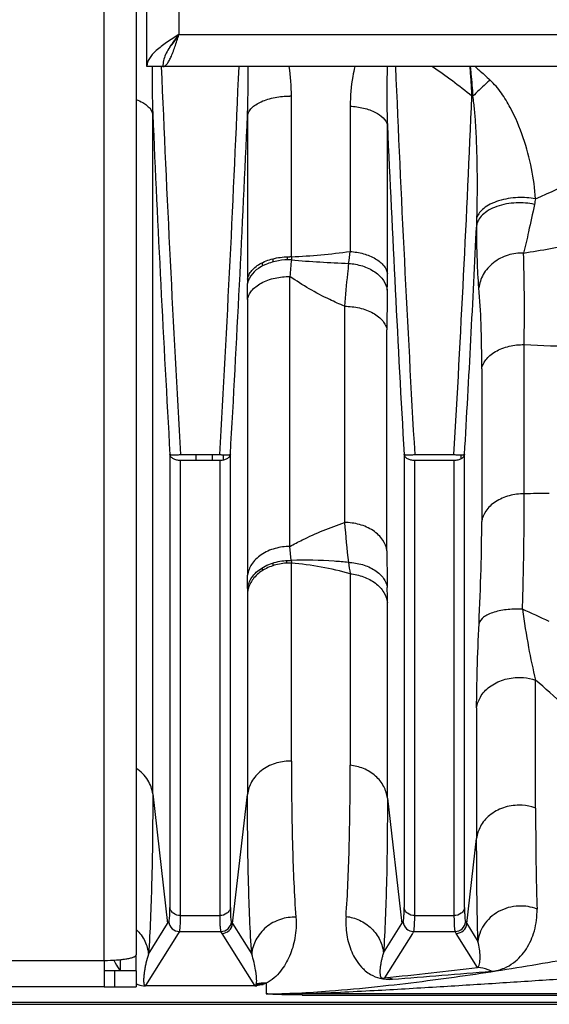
# Model space of a CAD drawing. Extents: x -1490 to 1181, y 8 to 1663.
# Tile 9 of 72: x -511 to -461, y 164 to 257. Entities that reach past the tile are written whole.
import ezdxf

# ---------------------------------------------------------------- set-up
doc = ezdxf.new("R2010")
doc.units = 0
doc.header["$LTSCALE"] = 65.395
doc.layers.get('0').update_dxf_attribs({"linetype": 'CONTINUOUS'})

msp = doc.modelspace()

# ---------------------------------------------------------------- linework, layer by layer
at = {"color": 6, "linetype": 'CONTINUOUS'}
for p, q in [((-498.572, 252.192), (-498.572, 416.192)), ((-499.572, 298.934), (-499.572, 168.734)), ((-363.572, 252.192), (-498.572, 252.192)), ((-499.572, 167.234), (-501.572, 167.234)), ((-499.572, 167.234), (-499.572, 165.734)), ((-502.572, 165.734), (-701.572, 165.734)), ((-501.572, 165.734), (-499.572, 165.734)), ((-692.174, 164.089), (-404.572, 164.089))]:
    msp.add_line(p, q, dxfattribs=at)
at = {"color": 9, "linetype": 'CONTINUOUS'}
for p, q in [((-495.572, 413.192), (-495.572, 255.192)), ((-502.572, 168.213), (-502.572, 298.934)), ((-495.572, 255.192), (-366.572, 255.192)), ((-484.995, 234.329), (-484.995, 249.412)), ((-479.475, 248.479), (-479.475, 234.821)), ((-498.026, 183.848), (-498.026, 247.711)), ((-489.122, 247.617), (-489.122, 232.214)), ((-475.981, 232.738), (-475.981, 246.683)), ((-486.732, 234.136), (-486.732, 233.829)), ((-485.379, 234.024), (-485.379, 234.326)), ((-487.727, 233.447), (-487.727, 233.772)), ((-485.137, 207.104), (-485.137, 232.474)), ((-489.118, 230.325), (-489.118, 204.403)), ((-480.006, 229.671), (-480.006, 209.353)), ((-476.026, 206.707), (-476.026, 227.456)), ((-463.137, 212.049), (-463.137, 226.074)), ((-467.118, 223.782), (-467.118, 209.454)), ((-496.412, 215.746), (-496.412, 173.186)), ((-493.953, 215.174), (-493.953, 215.738)), ((-492.412, 215.183), (-492.412, 215.738)), ((-491.417, 215.724), (-491.417, 215.215)), ((-490.732, 173.186), (-490.732, 215.746)), ((-474.412, 215.746), (-474.412, 173.186)), ((-469.055, 215.346), (-469.045, 215.718)), ((-469.055, 215.338), (-469.044, 215.712)), ((-468.732, 173.186), (-468.732, 215.746)), ((-495.417, 172.422), (-495.417, 215.183)), ((-491.727, 215.183), (-491.727, 172.422)), ((-473.417, 172.422), (-473.417, 215.183)), ((-469.727, 215.183), (-469.727, 172.422)), ((-485.007, 205.794), (-485.137, 207.104)), ((-486.732, 205.556), (-486.732, 205.299)), ((-485.415, 205.531), (-485.415, 205.788)), ((-484.995, 186.93), (-484.995, 205.547)), ((-487.727, 204.83), (-487.727, 205.105)), ((-479.475, 204.538), (-479.475, 186.551)), ((-489.122, 202.824), (-489.122, 183.812)), ((-475.981, 183.456), (-475.981, 201.821)), ((-462.06, 182.524), (-462.06, 194.549)), ((-467.598, 191.928), (-467.598, 179.677)), ((-498.026, 183.848), (-496.623, 171.667)), ((-490.521, 171.667), (-489.122, 183.812)), ((-475.981, 183.456), (-474.623, 171.667)), ((-468.521, 171.667), (-467.598, 179.677)), ((-495.417, 172.422), (-491.727, 172.422)), ((-473.417, 172.422), (-469.727, 172.422)), ((-498.423, 168.796), (-496.623, 171.667)), ((-490.521, 171.667), (-488.731, 168.812)), ((-476.349, 168.913), (-474.623, 171.667)), ((-468.521, 171.667), (-467.474, 169.996)), ((-495.628, 170.755), (-498.699, 165.856)), ((-495.517, 170.93), (-495.628, 170.755)), ((-495.517, 170.93), (-491.627, 170.93)), ((-491.516, 170.755), (-491.627, 170.93)), ((-488.445, 165.856), (-491.516, 170.755)), ((-473.628, 170.755), (-476.245, 166.581)), ((-473.517, 170.93), (-473.628, 170.755)), ((-473.517, 170.93), (-469.627, 170.93)), ((-469.516, 170.755), (-469.627, 170.93)), ((-467.504, 167.547), (-469.516, 170.755)), ((-518.6, 168.213), (-502.572, 168.213)), ((-487.373, 166.081), (-487.373, 165.077)), ((-404.572, 165.088), (-483.98, 165.088)), ((-483.98, 164.963), (-483.98, 165.088)), ((-483.98, 164.963), (-404.572, 164.963)), ((-692.174, 164.296), (-404.572, 164.296))]:
    msp.add_line(p, q, dxfattribs=at)
at = {"color": 2, "linetype": 'CONTINUOUS'}
for p, q in [((-495.414, 215.738), (-491.729, 215.738)), ((-473.415, 215.738), (-469.727, 215.738)), ((-491.727, 215.183), (-495.417, 215.183)), ((-469.727, 215.183), (-473.417, 215.183)), ((-499.572, 167.234), (-499.572, 168.734)), ((-502.572, 168.213), (-502.572, 165.734)), ((-501.072, 168.283), (-501.072, 167.234)), ((-501.572, 167.234), (-502.572, 167.234)), ((-501.572, 165.734), (-501.572, 167.234)), ((-502.572, 165.734), (-501.572, 165.734)), ((-498.699, 165.856), (-488.445, 165.856)), ((-498.699, 165.828), (-498.699, 165.856)), ((-488.445, 165.828), (-498.699, 165.828)), ((-488.307, 165.962), (-487.654, 165.962)), ((-488.294, 165.999), (-488.291, 166.006)), ((-487.569, 165.994), (-488.291, 165.994))]:
    msp.add_line(p, q, dxfattribs=at)
at = {"color": 9, "linetype": 'CONTINUOUS'}
for centre, radius, start, end in [((-406.352, 251.04), 91.735, 179.28012, 182.0799), ((1890.923, 352.241), 2390.242, 182.399082, 183.273855), ((-2878.007, 352.238), 2390.182, 356.726137, 357.601078), ((-502.997, 249.406), 18.002, 0.01857, 8.90229), ((1913.062, 352.247), 2390.38, 182.398949, 183.273817), ((-459.812, 249.457), 8.48, 168.03238, 168.93247), ((-485.141, 241.395), 8.019, 88.95468, 90.00012), ((-2884.665, 353.734), 2418.877, 356.729524, 357.527993), ((1937.102, 354.675), 2437.476, 182.515135, 183.26747), ((-2925.226, 354.727), 2438.458, 356.732632, 357.48247), ((1969.798, 355.239), 2448.187, 182.541414, 183.266383), ((-557.883, 240.709), 90.351, 357.83958, 358.29148), ((-3014.58, 360.722), 2549.972, 356.740748, 357.225801), ((-476.89, 322.61), 88.998, 278.85177, 282.14661), ((-487.421, 292.752), 58.474, 272.37746, 277.80954), ((-511.538, 238.523), 32.276, 351.41172, 353.41385), ((0.128, 192.3), 486.925, 175.08282, 175.26738), ((-476.292, 330.753), 97.108, 264.85211, 268.03369), ((-567.43, 232.718), 91.449, 359.04437, 0.01235), ((-837.256, 230.309), 348.138, 0.00257, 0.24668), ((-261.97, 227.471), 214.056, 179.00367, 180.00404), ((-458.192, 305.921), 80, 266.45582, 270.01944), ((-460.787, 127.55), 84.532, 89.99097, 91.59339), ((-369.967, 218.164), 110.392, 184.57775, 186.53012), ((-281.583, 206.785), 194.444, 180.02288, 181.03766), ((-63.65, 269.913), 420.933, 188.78718, 188.93477), ((-748.717, 204.459), 259.599, 359.71475, 359.98775), ((-564.078, 201.736), 88.097, 0.05566, 0.99398), ((-490.893, 137.605), 69.332, 64.25121, 66.53774), ((-485.141, 182.314), 4.618, 88.18458, 90.00002), ((-462.155, 149.99), 40.718, 147.54174, 147.83401), ((-495.514, 171.932), 1.002, 185.15611, 269.8241), ((-491.63, 171.932), 1.002, 270.1759, 354.84389), ((-524.996, 149.985), 40.726, 32.16602, 32.45822), ((-440.155, 149.99), 40.718, 147.54174, 147.83401), ((-473.514, 171.932), 1.002, 185.15611, 269.8241), ((-469.63, 171.932), 1.002, 270.1759, 354.84389), ((-502.996, 149.985), 40.726, 32.16602, 32.45822), ((-529.472, 688.438), 524.564, 275.82377, 276.78427), ((-673.342, 2685.383), 2526.692, 274.490568, 274.702447), ((-485.986, 258.297), 93.23, 269.14784, 271.23324)]:
    msp.add_arc(centre, radius, start, end, dxfattribs=at)
at = {"color": 2, "linetype": 'CONTINUOUS'}
for centre, radius, start, end in [((-467.43, 263.687), 14.295, 267.56157, 267.88634), ((-485.141, 227.524), 6.807, 88.76866, 90.00033), ((-431.097, 232.273), 53.937, 177.8161, 178.12582), ((-392.448, 232.212), 96.673, 179.9986, 180.23946), ((-487.322, 231.471), 1.833, 152.49283, 158.37816), ((-485.141, 200.263), 5.286, 88.414, 90.00008), ((-460.006, 206.866), 25.023, 182.45689, 183.02208), ((-420.223, 202.822), 68.898, 179.71346, 179.99862), ((-486.805, 202.517), 2.336, 167.48022, 172.47658), ((-486.749, 202.505), 2.394, 162.56306, 167.47761), ((-488.437, 167.782), 1.955, 269.77823, 271.0461), ((-488.449, 168.39), 2.562, 271.05717, 274.27314), ((-487.535, 162.403), 3.682, 87.47508, 101.8593)]:
    msp.add_arc(centre, radius, start, end, dxfattribs=at)
at = {"color": 6, "linetype": 'CONTINUOUS'}
for centre in [(-491.519, 171.757), (-469.519, 171.757)]:
    msp.add_arc(centre, 1.002, 270.16428, 354.81203, dxfattribs=at)
for points, knots in [([(-495.572, 255.192), (-495.957, 254.947), (-496.688, 254.482), (-497.532, 253.862), (-498.061, 253.341), (-498.347, 252.966), (-498.529, 252.584), (-498.572, 252.319), (-498.572, 252.192)], [0, 0, 0, 0, 0.3126, 0.592696, 0.71328, 0.819587, 0.91351, 1, 1, 1, 1]), ([(-497.072, 252.192), (-497.006, 252.192), (-496.857, 252.246), (-496.672, 252.436), (-496.489, 252.718), (-496.307, 253.091), (-496.124, 253.543), (-495.871, 254.25), (-495.694, 254.809), (-495.572, 255.192)], [0, 0, 0, 0, 0.056811, 0.130246, 0.227171, 0.348097, 0.490512, 0.650233, 1, 1, 1, 1]), ([(-502.572, 168.213), (-502.189, 168.213), (-501.632, 168.23), (-500.925, 168.294), (-500.475, 168.357), (-500.105, 168.432), (-499.855, 168.507), (-499.706, 168.577), (-499.62, 168.633), (-499.572, 168.695), (-499.572, 168.734)], [0, 0, 0, 0, 0.36868, 0.535858, 0.683236, 0.805628, 0.899181, 0.934564, 0.962499, 1, 1, 1, 1])]:
    msp.add_open_spline(points, degree=3, knots=knots, dxfattribs=at)
at = {"color": 2, "linetype": 'CONTINUOUS'}
for points, knots in [([(-495.572, 255.192), (-495.766, 254.945), (-496.101, 254.52), (-496.526, 253.898), (-496.828, 253.337), (-497.025, 252.769), (-497.072, 252.381), (-497.072, 252.192)], [0, 0, 0, 0, 0.276422, 0.474701, 0.660685, 0.834282, 1, 1, 1, 1]), ([(-496.443, 254.006), (-496.279, 254.163), (-495.977, 254.556), (-495.714, 254.97), (-495.572, 255.192)], [0, 0, 0, 0, 0.463084, 1, 1, 1, 1]), ([(-468.039, 249.405), (-468.062, 249.879), (-468.11, 250.809), (-468.176, 251.738), (-468.212, 252.193)], [0, 0, 0, 0, 0.509925, 1, 1, 1, 1]), ([(-468.2, 252.193), (-468.176, 251.968), (-468.083, 251.039), (-468.009, 250.108), (-467.957, 249.402)], [0, 0, 0, 0, 0.241936, 1, 1, 1, 1]), ([(-489.122, 232.214), (-489.097, 232.361), (-488.995, 232.659), (-488.716, 233.065), (-488.318, 233.43), (-487.624, 233.866), (-486.55, 234.234), (-485.624, 234.33), (-485.141, 234.33)], [0, 0, 0, 0, 0.092431, 0.192597, 0.303354, 0.425601, 0.700151, 1, 1, 1, 1]), ([(-485.005, 234.037), (-485.41, 234.045), (-486.234, 233.982), (-487.658, 233.589), (-488.64, 232.911), (-488.948, 232.317)], [0, 0, 0, 0, 0.272532, 0.549605, 1, 1, 1, 1]), ([(-489.027, 232.146), (-489.038, 232.118), (-489.078, 232.008), (-489.107, 231.894), (-489.121, 231.808)], [0, 0, 0, 0, 0.258464, 1, 1, 1, 1]), ([(-496.412, 215.746), (-496.404, 215.739), (-496.371, 215.733), (-496.308, 215.725), (-496.211, 215.72), (-496.084, 215.717), (-495.931, 215.718), (-495.705, 215.723), (-495.531, 215.731), (-495.414, 215.738)], [0, 0, 0, 0, 0.031274, 0.094656, 0.19263, 0.322003, 0.477189, 0.648605, 1, 1, 1, 1]), ([(-495.417, 215.183), (-495.537, 215.183), (-495.77, 215.209), (-496.081, 215.323), (-496.315, 215.501), (-496.399, 215.666), (-496.412, 215.746)], [0, 0, 0, 0, 0.295734, 0.568324, 0.802423, 1, 1, 1, 1]), ([(-491.729, 215.738), (-491.612, 215.731), (-491.438, 215.723), (-491.212, 215.718), (-491.06, 215.717), (-490.933, 215.72), (-490.835, 215.725), (-490.773, 215.733), (-490.74, 215.739), (-490.732, 215.746)], [0, 0, 0, 0, 0.351421, 0.52284, 0.678023, 0.807391, 0.905356, 0.968732, 1, 1, 1, 1]), ([(-490.732, 215.746), (-490.745, 215.666), (-490.829, 215.501), (-491.063, 215.323), (-491.373, 215.209), (-491.606, 215.183), (-491.727, 215.183)], [0, 0, 0, 0, 0.197577, 0.431676, 0.704266, 1, 1, 1, 1]), ([(-474.412, 215.746), (-474.404, 215.739), (-474.371, 215.733), (-474.308, 215.725), (-474.211, 215.72), (-474.084, 215.717), (-473.932, 215.718), (-473.706, 215.723), (-473.532, 215.731), (-473.415, 215.738)], [0, 0, 0, 0, 0.031271, 0.094645, 0.192604, 0.321962, 0.477137, 0.648554, 1, 1, 1, 1]), ([(-473.417, 215.183), (-473.537, 215.183), (-473.77, 215.209), (-474.081, 215.323), (-474.315, 215.501), (-474.399, 215.666), (-474.412, 215.746)], [0, 0, 0, 0, 0.295734, 0.568324, 0.802423, 1, 1, 1, 1]), ([(-468.732, 215.746), (-468.745, 215.666), (-468.829, 215.501), (-469.063, 215.323), (-469.373, 215.209), (-469.606, 215.183), (-469.727, 215.183)], [0, 0, 0, 0, 0.197577, 0.431676, 0.704266, 1, 1, 1, 1]), ([(-469.727, 215.738), (-469.611, 215.731), (-469.437, 215.723), (-469.211, 215.718), (-469.059, 215.717), (-468.932, 215.72), (-468.835, 215.725), (-468.773, 215.733), (-468.74, 215.739), (-468.732, 215.746)], [0, 0, 0, 0, 0.351669, 0.52309, 0.678221, 0.807513, 0.905409, 0.968742, 1, 1, 1, 1]), ([(-489.121, 203.167), (-489.072, 203.526), (-488.753, 204.295), (-487.773, 205.174), (-486.456, 205.706), (-485.485, 205.806), (-485.007, 205.794)], [0, 0, 0, 0, 0.206165, 0.452944, 0.728559, 1, 1, 1, 1]), ([(-485.141, 205.549), (-485.583, 205.549), (-486.449, 205.441), (-487.623, 204.967), (-488.543, 204.223), (-488.927, 203.56), (-489.033, 203.222)], [0, 0, 0, 0, 0.2749, 0.537418, 0.779227, 1, 1, 1, 1]), ([(-488.445, 165.856), (-488.412, 165.856), (-488.361, 165.874), (-488.317, 165.935), (-488.301, 165.974), (-488.294, 165.999)], [0, 0, 0, 0, 0.439225, 0.645548, 1, 1, 1, 1]), ([(-487.373, 166.081), (-487.479, 166.029), (-487.763, 165.91), (-488.069, 165.849), (-488.258, 165.835)], [0, 0, 0, 0, 0.383653, 1, 1, 1, 1])]:
    msp.add_open_spline(points, degree=3, knots=knots, dxfattribs=at)
at = {"color": 9, "linetype": 'CONTINUOUS'}
for points, knots in [([(-489.122, 247.617), (-489.108, 247.999), (-489.064, 249.523), (-489.053, 251.049), (-489.068, 252.192)], [0, 0, 0, 0, 0.25057, 1, 1, 1, 1]), ([(-479.034, 252.192), (-479.111, 251.889), (-479.373, 250.668), (-479.475, 249.415), (-479.475, 248.479)], [0, 0, 0, 0, 0.250839, 1, 1, 1, 1]), ([(-475.989, 252.192), (-476.03, 251.286), (-476.053, 249.448), (-476.014, 247.612), (-475.981, 246.683)], [0, 0, 0, 0, 0.493939, 1, 1, 1, 1]), ([(-467.745, 252.192), (-467.628, 252.09), (-467.153, 251.673), (-466.684, 251.25), (-466.335, 250.926)], [0, 0, 0, 0, 0.247152, 1, 1, 1, 1]), ([(-466.335, 250.926), (-466.473, 250.806), (-467.027, 250.312), (-467.563, 249.798), (-467.957, 249.402)], [0, 0, 0, 0, 0.246904, 1, 1, 1, 1]), ([(-462.077, 239.766), (-462.123, 240.72), (-462.385, 242.664), (-463.168, 245.55), (-464.162, 247.923), (-465.251, 249.726), (-465.939, 250.558), (-466.335, 250.926)], [0, 0, 0, 0, 0.235673, 0.481371, 0.735927, 0.866758, 1, 1, 1, 1]), ([(-499.572, 249.094), (-499.36, 249.013), (-499.017, 248.854), (-498.595, 248.568), (-498.241, 248.23), (-498.067, 247.916), (-498.026, 247.711)], [0, 0, 0, 0, 0.31647, 0.525272, 0.70719, 1, 1, 1, 1]), ([(-489.122, 247.617), (-489.098, 247.735), (-489.001, 247.983), (-488.732, 248.324), (-488.334, 248.639), (-487.819, 248.918), (-487.209, 249.14), (-486.313, 249.354), (-485.609, 249.414), (-485.141, 249.414)], [0, 0, 0, 0, 0.07764, 0.168974, 0.278021, 0.404639, 0.546276, 0.697189, 1, 1, 1, 1]), ([(-467.572, 238.015), (-467.543, 238.985), (-467.515, 240.931), (-467.543, 243.361), (-467.607, 245.297), (-467.679, 246.721), (-467.782, 248.089), (-467.883, 248.978), (-467.957, 249.402)], [0, 0, 0, 0, 0.25533, 0.511803, 0.639169, 0.764829, 0.886885, 1, 1, 1, 1]), ([(-479.475, 248.479), (-479.054, 248.454), (-478.43, 248.367), (-477.639, 248.131), (-476.78, 247.773), (-476.088, 247.221), (-475.981, 246.683)], [0, 0, 0, 0, 0.308008, 0.458427, 0.599106, 1, 1, 1, 1]), ([(-462.077, 239.766), (-459.284, 240.967), (-454.027, 243.605), (-449.073, 246.769), (-446.767, 248.405)], [0, 0, 0, 0, 0.518213, 1, 1, 1, 1]), ([(-462.077, 239.766), (-462.618, 239.869), (-463.787, 239.941), (-465.228, 239.711), (-466.291, 239.292), (-467.04, 238.835), (-467.462, 238.352), (-467.572, 238.014)], [0, 0, 0, 0, 0.269419, 0.568968, 0.706963, 0.825988, 1, 1, 1, 1]), ([(-462.17, 239.239), (-462.727, 239.362), (-463.928, 239.457), (-465.405, 239.204), (-466.457, 238.731), (-467.049, 238.299), (-467.437, 237.818), (-467.568, 237.467), (-467.596, 237.303)], [0, 0, 0, 0, 0.2736, 0.572049, 0.707565, 0.823955, 0.920146, 1, 1, 1, 1]), ([(-462.17, 239.239), (-462.347, 238.384), (-462.676, 236.859), (-463.029, 235.339), (-463.195, 234.672)], [0, 0, 0, 0, 0.559402, 1, 1, 1, 1]), ([(-467.384, 231.396), (-467.461, 232.253), (-467.558, 234.222), (-467.591, 236.193), (-467.596, 237.303)], [0, 0, 0, 0, 0.436595, 1, 1, 1, 1]), ([(-479.475, 234.821), (-479.055, 234.791), (-478.234, 234.655), (-477.285, 234.281), (-476.668, 233.849), (-476.232, 233.413), (-476.027, 233.005), (-475.981, 232.738)], [0, 0, 0, 0, 0.292198, 0.573312, 0.699178, 0.812074, 1, 1, 1, 1]), ([(-463.195, 234.672), (-463.683, 234.684), (-464.699, 234.546), (-466.061, 233.852), (-467.043, 232.742), (-467.339, 231.83), (-467.384, 231.396)], [0, 0, 0, 0, 0.252831, 0.519797, 0.774479, 1, 1, 1, 1]), ([(-463.137, 226.074), (-463.114, 227.673), (-463.099, 230.539), (-463.149, 233.405), (-463.195, 234.672)], [0, 0, 0, 0, 0.557884, 1, 1, 1, 1]), ([(-479.624, 233.703), (-479.663, 233.379), (-479.817, 232.037), (-479.933, 230.692), (-480.006, 229.671)], [0, 0, 0, 0, 0.241755, 1, 1, 1, 1]), ([(-479.624, 233.703), (-479.187, 233.672), (-478.322, 233.513), (-477.334, 233.056), (-476.698, 232.535), (-476.241, 231.996), (-476.039, 231.511), (-475.994, 231.195)], [0, 0, 0, 0, 0.278265, 0.55323, 0.680281, 0.797303, 1, 1, 1, 1]), ([(-489.118, 230.319), (-489.094, 230.458), (-489.001, 230.748), (-488.735, 231.159), (-488.337, 231.54), (-487.821, 231.876), (-487.208, 232.144), (-486.314, 232.402), (-485.606, 232.474), (-485.137, 232.474)], [0, 0, 0, 0, 0.087295, 0.185969, 0.298924, 0.425883, 0.564684, 0.710496, 1, 1, 1, 1]), ([(-480.006, 229.671), (-480.477, 229.871), (-482.255, 230.673), (-483.96, 231.647), (-485.137, 232.474)], [0, 0, 0, 0, 0.262249, 1, 1, 1, 1]), ([(-467.118, 223.782), (-467.118, 225.198), (-467.151, 227.739), (-467.283, 230.277), (-467.384, 231.397)], [0, 0, 0, 0, 0.557408, 1, 1, 1, 1]), ([(-480.006, 229.671), (-479.54, 229.671), (-478.834, 229.597), (-477.942, 229.334), (-477.329, 229.06), (-476.811, 228.714), (-476.41, 228.322), (-476.144, 227.899), (-476.049, 227.6), (-476.026, 227.456)], [0, 0, 0, 0, 0.285931, 0.430623, 0.568982, 0.69629, 0.810324, 0.910671, 1, 1, 1, 1]), ([(-467.118, 223.782), (-467.095, 223.929), (-467.003, 224.235), (-466.74, 224.669), (-466.344, 225.075), (-465.829, 225.433), (-465.216, 225.72), (-464.321, 225.996), (-463.608, 226.074), (-463.137, 226.074)], [0, 0, 0, 0, 0.090229, 0.191138, 0.305227, 0.432169, 0.569992, 0.71421, 1, 1, 1, 1]), ([(-463.137, 212.049), (-463.607, 212.049), (-464.322, 211.96), (-465.215, 211.65), (-465.829, 211.326), (-466.345, 210.919), (-466.85, 210.336), (-467.07, 209.805), (-467.118, 209.461)], [0, 0, 0, 0, 0.274608, 0.414897, 0.550912, 0.678789, 0.7966, 1, 1, 1, 1]), ([(-463.29, 201.205), (-463.233, 203.132), (-463.149, 206.747), (-463.126, 210.362), (-463.137, 212.049)], [0, 0, 0, 0, 0.533328, 1, 1, 1, 1]), ([(-485.137, 207.104), (-484.758, 207.318), (-483.105, 208.193), (-481.363, 208.893), (-480.006, 209.353)], [0, 0, 0, 0, 0.233439, 1, 1, 1, 1]), ([(-476.026, 206.707), (-476.074, 207.061), (-476.294, 207.604), (-476.803, 208.203), (-477.321, 208.618), (-477.936, 208.948), (-478.826, 209.263), (-479.539, 209.353), (-480.006, 209.353)], [0, 0, 0, 0, 0.20689, 0.325744, 0.453981, 0.589593, 0.728822, 1, 1, 1, 1]), ([(-467.376, 199.868), (-467.296, 201.571), (-467.172, 204.766), (-467.118, 207.962), (-467.118, 209.454)], [0, 0, 0, 0, 0.533328, 1, 1, 1, 1]), ([(-485.137, 207.104), (-485.607, 207.104), (-486.555, 206.98), (-487.644, 206.502), (-488.347, 205.926), (-488.853, 205.317), (-489.07, 204.767), (-489.118, 204.41)], [0, 0, 0, 0, 0.271117, 0.544781, 0.673018, 0.792093, 1, 1, 1, 1]), ([(-479.642, 205.609), (-480.088, 205.652), (-481.872, 205.799), (-483.666, 205.837), (-485.007, 205.794)], [0, 0, 0, 0, 0.250324, 1, 1, 1, 1]), ([(-479.642, 205.609), (-479.2, 205.589), (-478.33, 205.454), (-477.331, 205.028), (-476.692, 204.534), (-476.24, 204.027), (-476.039, 203.565), (-475.994, 203.265)], [0, 0, 0, 0, 0.285786, 0.563224, 0.689209, 0.803922, 1, 1, 1, 1]), ([(-479.475, 204.538), (-479.052, 204.499), (-478.21, 204.316), (-477.097, 203.728), (-476.287, 202.867), (-476.025, 202.158), (-475.981, 201.821)], [0, 0, 0, 0, 0.268842, 0.538067, 0.784663, 1, 1, 1, 1]), ([(-463.289, 201.205), (-463.738, 201.227), (-464.422, 201.216), (-465.316, 201.093), (-465.948, 200.944), (-466.5, 200.737), (-467.024, 200.442), (-467.324, 200.103), (-467.376, 199.868)], [0, 0, 0, 0, 0.298369, 0.451559, 0.597548, 0.728811, 0.839952, 1, 1, 1, 1]), ([(-463.289, 201.205), (-463.132, 200.006), (-462.783, 197.775), (-462.317, 195.565), (-462.06, 194.549)], [0, 0, 0, 0, 0.535886, 1, 1, 1, 1]), ([(-467.598, 191.928), (-467.598, 193.12), (-467.547, 195.768), (-467.444, 198.414), (-467.376, 199.868)], [0, 0, 0, 0, 0.450274, 1, 1, 1, 1]), ([(-467.598, 191.928), (-467.553, 192.286), (-467.283, 193.055), (-466.393, 194.014), (-465.104, 194.655), (-464.114, 194.801), (-463.618, 194.801)], [0, 0, 0, 0, 0.203209, 0.445485, 0.719948, 1, 1, 1, 1]), ([(-463.618, 194.801), (-463.477, 194.801), (-462.95, 194.778), (-462.427, 194.673), (-462.06, 194.549)], [0, 0, 0, 0, 0.266609, 1, 1, 1, 1]), ([(-455.232, 187.958), (-455.77, 188.536), (-457.953, 190.827), (-460.257, 193.004), (-462.06, 194.549)], [0, 0, 0, 0, 0.249629, 1, 1, 1, 1]), ([(-485.141, 186.933), (-485.612, 186.933), (-486.578, 186.785), (-487.865, 186.119), (-488.79, 185.075), (-489.075, 184.221), (-489.122, 183.812)], [0, 0, 0, 0, 0.257111, 0.523503, 0.775587, 1, 1, 1, 1]), ([(-484.995, 186.93), (-484.995, 184.194), (-484.946, 179.306), (-484.739, 174.42), (-484.579, 172.273)], [0, 0, 0, 0, 0.559529, 1, 1, 1, 1]), ([(-498.026, 183.848), (-498.079, 184.303), (-498.422, 185.255), (-499.14, 185.966), (-499.571, 186.251)], [0, 0, 0, 0, 0.470176, 1, 1, 1, 1]), ([(-479.868, 172.343), (-479.717, 174.432), (-479.522, 179.167), (-479.475, 183.905), (-479.475, 186.549)], [0, 0, 0, 0, 0.442072, 1, 1, 1, 1]), ([(-475.981, 183.456), (-476.025, 183.835), (-476.273, 184.62), (-477.07, 185.606), (-478.19, 186.291), (-479.048, 186.506), (-479.475, 186.551)], [0, 0, 0, 0, 0.228029, 0.47923, 0.742784, 1, 1, 1, 1]), ([(-498.026, 183.848), (-498.026, 181.035), (-498.073, 176.015), (-498.27, 170.997), (-498.423, 168.796)], [0, 0, 0, 0, 0.560398, 1, 1, 1, 1]), ([(-488.731, 168.812), (-488.882, 171.01), (-489.075, 176.01), (-489.122, 181.013), (-489.122, 183.812)], [0, 0, 0, 0, 0.440395, 1, 1, 1, 1]), ([(-475.981, 183.456), (-475.981, 180.751), (-476.025, 175.901), (-476.208, 171.053), (-476.349, 168.913)], [0, 0, 0, 0, 0.557888, 1, 1, 1, 1]), ([(-463.618, 182.798), (-464.115, 182.798), (-465.116, 182.636), (-466.41, 181.93), (-467.291, 180.885), (-467.554, 180.063), (-467.598, 179.677)], [0, 0, 0, 0, 0.271491, 0.542025, 0.787997, 1, 1, 1, 1]), ([(-462.06, 182.524), (-462.176, 182.567), (-462.68, 182.727), (-463.213, 182.798), (-463.618, 182.798)], [0, 0, 0, 0, 0.233848, 1, 1, 1, 1]), ([(-462.06, 182.525), (-462.06, 181.667), (-462.05, 178.504), (-462, 175.342), (-461.928, 173.039)], [0, 0, 0, 0, 0.271358, 1, 1, 1, 1]), ([(-467.474, 169.996), (-467.495, 170.733), (-467.573, 173.96), (-467.598, 177.187), (-467.598, 179.677)], [0, 0, 0, 0, 0.228346, 1, 1, 1, 1]), ([(-496.512, 171.842), (-496.501, 171.859), (-496.484, 171.907), (-496.455, 172.046), (-496.431, 172.302), (-496.414, 172.703), (-496.412, 173.011), (-496.412, 173.186)], [0, 0, 0, 0, 0.044176, 0.111126, 0.315459, 0.6131, 1, 1, 1, 1]), ([(-495.417, 172.422), (-495.652, 172.422), (-496.019, 172.534), (-496.328, 172.875), (-496.4, 173.086), (-496.412, 173.186)], [0, 0, 0, 0, 0.522437, 0.775723, 1, 1, 1, 1]), ([(-490.732, 173.186), (-490.744, 173.086), (-490.816, 172.875), (-491.125, 172.534), (-491.491, 172.422), (-491.727, 172.422)], [0, 0, 0, 0, 0.224277, 0.477563, 1, 1, 1, 1]), ([(-490.732, 173.186), (-490.732, 173.012), (-490.729, 172.703), (-490.712, 172.302), (-490.689, 172.046), (-490.659, 171.907), (-490.643, 171.859), (-490.632, 171.842)], [0, 0, 0, 0, 0.386944, 0.684606, 0.888917, 0.955846, 1, 1, 1, 1]), ([(-474.512, 171.842), (-474.501, 171.859), (-474.484, 171.907), (-474.455, 172.046), (-474.431, 172.302), (-474.414, 172.703), (-474.412, 173.011), (-474.412, 173.186)], [0, 0, 0, 0, 0.044176, 0.111126, 0.315459, 0.6131, 1, 1, 1, 1]), ([(-473.417, 172.422), (-473.652, 172.422), (-474.019, 172.534), (-474.328, 172.875), (-474.4, 173.086), (-474.412, 173.186)], [0, 0, 0, 0, 0.522437, 0.775723, 1, 1, 1, 1]), ([(-468.732, 173.186), (-468.744, 173.086), (-468.816, 172.875), (-469.125, 172.534), (-469.491, 172.422), (-469.727, 172.422)], [0, 0, 0, 0, 0.224277, 0.477563, 1, 1, 1, 1]), ([(-468.732, 173.186), (-468.732, 173.012), (-468.729, 172.703), (-468.712, 172.302), (-468.689, 172.046), (-468.659, 171.907), (-468.643, 171.859), (-468.632, 171.842)], [0, 0, 0, 0, 0.386944, 0.684606, 0.888917, 0.955846, 1, 1, 1, 1]), ([(-461.928, 173.039), (-462.47, 173.248), (-463.725, 173.453), (-465.285, 173.027), (-466.339, 172.273), (-466.942, 171.565), (-467.324, 170.792), (-467.446, 170.255), (-467.474, 169.996)], [0, 0, 0, 0, 0.241175, 0.51098, 0.645871, 0.773941, 0.892371, 1, 1, 1, 1]), ([(-466.201, 167.196), (-465.788, 167.229), (-465.051, 167.415), (-464.142, 167.947), (-463.454, 168.576), (-462.715, 169.54), (-462.06, 171.028), (-461.906, 172.347), (-461.928, 173.039)], [0, 0, 0, 0, 0.156935, 0.280974, 0.395097, 0.507011, 0.738441, 1, 1, 1, 1]), ([(-495.517, 170.93), (-495.506, 170.949), (-495.489, 171.002), (-495.46, 171.156), (-495.436, 171.441), (-495.419, 171.885), (-495.417, 172.228), (-495.417, 172.422)], [0, 0, 0, 0, 0.043518, 0.110174, 0.314535, 0.612422, 1, 1, 1, 1]), ([(-491.727, 172.422), (-491.727, 172.228), (-491.724, 171.885), (-491.707, 171.441), (-491.684, 171.156), (-491.655, 171.002), (-491.638, 170.949), (-491.627, 170.93)], [0, 0, 0, 0, 0.387578, 0.685464, 0.889825, 0.956482, 1, 1, 1, 1]), ([(-484.579, 172.273), (-485.062, 172.29), (-486.076, 172.149), (-487.43, 171.409), (-488.395, 170.228), (-488.684, 169.273), (-488.731, 168.812)], [0, 0, 0, 0, 0.245562, 0.507559, 0.764865, 1, 1, 1, 1]), ([(-484.579, 172.273), (-484.53, 171.616), (-484.59, 170.358), (-485.101, 168.626), (-485.963, 167.127), (-486.838, 166.33), (-487.373, 166.081)], [0, 0, 0, 0, 0.277062, 0.523327, 0.751869, 1, 1, 1, 1]), ([(-479.868, 172.343), (-479.909, 171.767), (-479.874, 170.904), (-479.63, 169.803), (-479.353, 169.021), (-478.963, 168.268), (-478.518, 167.671), (-478.039, 167.21), (-477.485, 166.812), (-476.633, 166.461), (-475.91, 166.416), (-475.515, 166.447)], [0, 0, 0, 0, 0.207945, 0.307536, 0.406019, 0.505856, 0.612376, 0.672546, 0.744753, 0.857162, 1, 1, 1, 1]), ([(-479.868, 172.342), (-479.434, 172.292), (-478.557, 172.048), (-477.426, 171.277), (-476.633, 170.182), (-476.392, 169.329), (-476.349, 168.913)], [0, 0, 0, 0, 0.24775, 0.507487, 0.762769, 1, 1, 1, 1]), ([(-473.517, 170.93), (-473.506, 170.949), (-473.489, 171.002), (-473.46, 171.156), (-473.436, 171.441), (-473.419, 171.885), (-473.417, 172.228), (-473.417, 172.422)], [0, 0, 0, 0, 0.043518, 0.110174, 0.314535, 0.612422, 1, 1, 1, 1]), ([(-469.727, 172.422), (-469.727, 172.228), (-469.724, 171.885), (-469.707, 171.441), (-469.684, 171.156), (-469.655, 171.002), (-469.638, 170.949), (-469.627, 170.93)], [0, 0, 0, 0, 0.387578, 0.685464, 0.889825, 0.956482, 1, 1, 1, 1]), ([(-499.572, 171.124), (-499.242, 170.806), (-498.71, 170.079), (-498.466, 169.215), (-498.423, 168.796)], [0, 0, 0, 0, 0.52083, 1, 1, 1, 1]), ([(-487.373, 165.077), (-485.39, 165.077), (-481.896, 165.27), (-477.018, 165.734), (-472.771, 166.229), (-467.434, 166.946), (-461.03, 167.964), (-455.995, 168.926), (-453.545, 169.438)], [0, 0, 0, 0, 0.174164, 0.307024, 0.430473, 0.549753, 0.780078, 1, 1, 1, 1]), ([(-467.504, 167.547), (-467.437, 167.601), (-467.353, 167.767), (-467.275, 168.127), (-467.259, 168.636), (-467.317, 169.296), (-467.41, 169.757), (-467.474, 169.996)], [0, 0, 0, 0, 0.102687, 0.209045, 0.442043, 0.703908, 1, 1, 1, 1]), ([(-498.423, 168.796), (-498.514, 168.52), (-498.628, 168.111), (-498.743, 167.57), (-498.808, 167.191), (-498.856, 166.828), (-498.881, 166.535), (-498.886, 166.309), (-498.881, 166.173), (-498.867, 166.066), (-498.849, 165.987), (-498.82, 165.921), (-498.771, 165.868), (-498.726, 165.856), (-498.699, 165.856)], [0, 0, 0, 0, 0.282925, 0.414316, 0.53945, 0.65852, 0.771606, 0.825926, 0.878826, 0.904862, 0.93089, 0.958012, 0.974032, 1, 1, 1, 1]), ([(-488.291, 166.006), (-488.264, 166.103), (-488.257, 166.313), (-488.273, 166.628), (-488.309, 166.957), (-488.379, 167.426), (-488.505, 168.05), (-488.645, 168.553), (-488.731, 168.812)], [0, 0, 0, 0, 0.106168, 0.216495, 0.332129, 0.453304, 0.71334, 1, 1, 1, 1]), ([(-476.349, 168.913), (-476.386, 168.802), (-476.452, 168.582), (-476.536, 168.253), (-476.602, 167.932), (-476.652, 167.619), (-476.678, 167.362), (-476.685, 167.16), (-476.683, 167.011), (-476.668, 166.861), (-476.633, 166.707), (-476.541, 166.556), (-476.374, 166.535), (-476.285, 166.565), (-476.245, 166.581)], [0, 0, 0, 0, 0.129836, 0.255295, 0.376614, 0.494017, 0.607785, 0.663476, 0.718563, 0.773452, 0.829487, 0.895795, 0.952143, 1, 1, 1, 1]), ([(-501.677, 168.236), (-501.635, 168.147), (-501.458, 167.799), (-501.251, 167.467), (-501.076, 167.234)], [0, 0, 0, 0, 0.253285, 1, 1, 1, 1]), ([(-483.98, 165.088), (-482.781, 165.124), (-480.53, 165.218), (-476.329, 165.437), (-471.469, 165.723), (-465.861, 166.075), (-458.765, 166.54), (-450.336, 167.126), (-443.709, 167.634), (-440.521, 167.896)], [0, 0, 0, 0, 0.082616, 0.155175, 0.289754, 0.417992, 0.542216, 0.779601, 1, 1, 1, 1]), ([(-466.201, 167.196), (-466.304, 167.248), (-466.716, 167.434), (-467.168, 167.533), (-467.504, 167.547)], [0, 0, 0, 0, 0.254219, 1, 1, 1, 1]), ([(-475.515, 166.447), (-475.576, 166.467), (-475.814, 166.535), (-476.061, 166.572), (-476.245, 166.581)], [0, 0, 0, 0, 0.258598, 1, 1, 1, 1]), ([(-499.572, 165.992), (-499.525, 165.974), (-499.246, 165.873), (-498.946, 165.828), (-498.699, 165.828)], [0, 0, 0, 0, 0.169452, 1, 1, 1, 1]), ([(-483.98, 164.963), (-484.614, 164.963), (-485.532, 164.971), (-486.663, 165.016), (-487.159, 165.051), (-487.373, 165.077)], [0, 0, 0, 0, 0.560721, 0.810092, 1, 1, 1, 1])]:
    msp.add_open_spline(points, degree=3, knots=knots, dxfattribs=at)
for points in [[(-468.038, 249.404), (-469.245, 250.392), (-470.497, 251.328), (-471.794, 252.194)], [(-462.077, 239.766), (-462.103, 239.589), (-462.134, 239.413), (-462.17, 239.239)], [(-479.475, 204.538), (-481.276, 205.043), (-483.131, 205.389), (-484.995, 205.547)]]:
    msp.add_open_spline(points, degree=3, dxfattribs=at)

doc.saveas('drawing.dxf')
